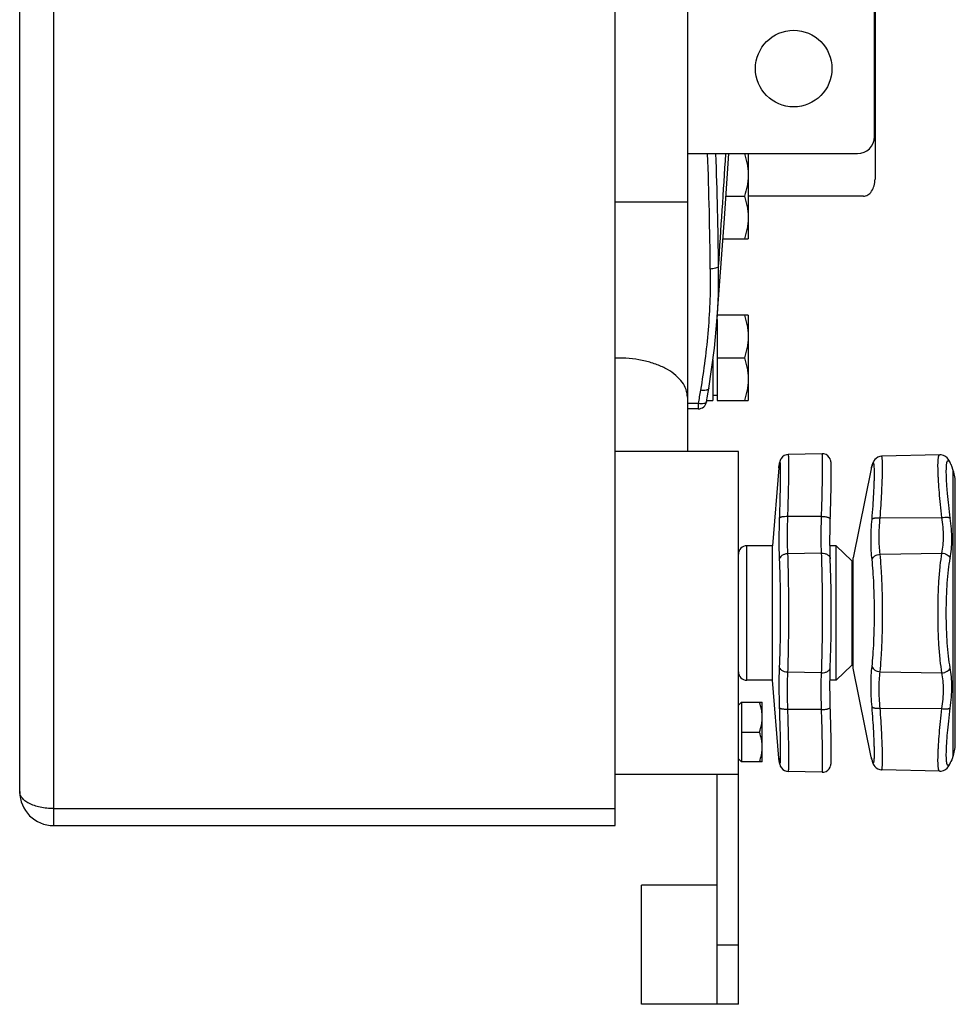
# Model space of a CAD drawing. Header units: millimetres. Extents: x 0 to 1680, y 0 to 1188.
# Tile 7 of 22: x 439 to 549, y 508 to 624. Entities that reach past the tile are written whole.
import ezdxf

# ---------------------------------------------------------------- set-up
doc = ezdxf.new("R2010")
doc.units = ezdxf.units.MM
doc.header["$LTSCALE"] = 4
doc.layers.add('3_ALL_AXES', color=7, linetype='Continuous')
doc.layers.add('AXES', color=7, linetype='Continuous')

msp = doc.modelspace()

# ---------------------------------------------------------------- linework, layer by layer
at = {"color": 9, "linetype": 'Continuous'}
for p, q in [((443.02, 529.17), (443.02, 757.17)), ((517.52, 602.48), (509.02, 602.48)), ((548.37, 571.93), (548.43, 571.79)), ((528.28, 571.22), (528.33, 571.58)), ((528.33, 571.63), (528.33, 571.58)), ((539.16, 571.27), (539.11, 571.13)), ((539.23, 571.49), (539.26, 571.6)), ((548.58, 571.49), (548.61, 571.44)), ((548.58, 571.49), (548.61, 571.44)), ((548.78, 537.42), (548.78, 570.92)), ((533.3, 565.53), (529.3, 565.5)), ((540.18, 565.35), (547.45, 565.4)), ((524.52, 546.27), (524.52, 562.07)), ((533.3, 561.2), (529.3, 561.13)), ((536.87, 560.32), (536.87, 548.02)), ((540.18, 561.08), (547.45, 561.22)), ((533.3, 547.14), (529.3, 547.21)), ((540.18, 547.26), (547.45, 547.12)), ((540.18, 542.99), (547.45, 542.94)), ((533.3, 542.81), (529.3, 542.83)), ((528.33, 536.76), (528.28, 537.12)), ((539.11, 537.21), (539.16, 537.05)), ((528.33, 536.76), (528.31, 536.9)), ((528.33, 536.71), (528.33, 536.76)), ((539.23, 536.85), (539.26, 536.74)), ((548.37, 536.4), (548.43, 536.55)), ((548.61, 536.9), (548.51, 536.71)), ((443.02, 531.17), (509.02, 531.17))]:
    msp.add_line(p, q, dxfattribs=at)
at = {"color": 7, "linetype": 'Continuous'}
for p, q in [((509.02, 529.17), (509.02, 757.17)), ((439.02, 533.17), (439.02, 753.17)), ((517.52, 713.17), (517.52, 573.17)), ((539.52, 610.17), (539.52, 639.57)), ((539.58, 633.17), (539.58, 605.17)), ((517.52, 608.17), (537.52, 608.17)), ((524.67, 608.17), (524.67, 598.17)), ((522.06, 603.17), (524.22, 603.17)), ((538.21, 603.17), (524.67, 603.17)), ((521.71, 598.17), (524.67, 598.17)), ((524.67, 589.17), (521.06, 589.17)), ((524.67, 589.17), (524.67, 579.17)), ((521.02, 588.66), (521.02, 579.17)), ((520.52, 583.93), (520.52, 579.17)), ((521.02, 584.17), (524.22, 584.17)), ((519.81, 579.17), (520.52, 579.17)), ((521.02, 579.73), (520.52, 579.73)), ((521.02, 579.17), (524.67, 579.17)), ((528.36, 571.85), (528.35, 571.78)), ((528.38, 571.92), (528.36, 571.85)), ((528.39, 571.99), (528.38, 571.92)), ((528.42, 572.08), (528.39, 571.99)), ((528.47, 572.2), (528.42, 572.08)), ((528.56, 572.35), (528.47, 572.19)), ((528.7, 572.52), (528.56, 572.35)), ((528.91, 572.67), (528.7, 572.52)), ((529.16, 572.76), (528.91, 572.67)), ((529.36, 572.79), (529.16, 572.76)), ((533.36, 572.89), (529.36, 572.79)), ((547.19, 572.78), (540.34, 572.6)), ((540.34, 572.6), (540.34, 572.6)), ((547.65, 572.69), (547.65, 572.69)), ((547.88, 572.56), (547.65, 572.69)), ((548.06, 572.4), (547.88, 572.56)), ((548.06, 572.4), (548.06, 572.4)), ((548.19, 572.24), (548.06, 572.4)), ((548.29, 572.08), (548.19, 572.24)), ((548.37, 571.93), (548.29, 572.08)), ((528.31, 571.44), (528.28, 571.27)), ((528.28, 571.27), (528.28, 571.22)), ((528.33, 571.63), (528.31, 571.44)), ((528.34, 571.7), (528.33, 571.63)), ((528.35, 571.78), (528.34, 571.69)), ((539.2, 571.41), (539.14, 571.24)), ((539.26, 571.6), (539.2, 571.41)), ((549.02, 538.96), (549.02, 569.38)), ((534.28, 562.7), (534.29, 563.97)), ((534.28, 562.11), (534.28, 562.7)), ((535.02, 562.07), (536.87, 560.32)), ((537.02, 547.67), (537.02, 560.67)), ((535.02, 546.27), (536.87, 548.02)), ((528.28, 537.12), (528.28, 537.07)), ((539.14, 537.09), (539.2, 536.93)), ((528.28, 537.07), (528.34, 536.64)), ((528.33, 536.71), (528.33, 536.71)), ((528.34, 536.64), (528.35, 536.56)), ((528.35, 536.57), (528.36, 536.5)), ((528.36, 536.5), (528.37, 536.43)), ((528.37, 536.44), (528.39, 536.37)), ((528.39, 536.37), (528.41, 536.31)), ((528.41, 536.31), (528.43, 536.22)), ((528.43, 536.22), (528.48, 536.1)), ((539.2, 536.93), (539.26, 536.74)), ((547.88, 535.78), (548.06, 535.94)), ((548.06, 535.94), (548.19, 536.1)), ((548.19, 536.1), (548.29, 536.26)), ((548.29, 536.26), (548.37, 536.4)), ((548.37, 536.4), (548.46, 536.58)), ((548.37, 536.4), (548.46, 536.58)), ((548.46, 536.58), (548.54, 536.74)), ((523.52, 515.17), (523.52, 535.17)), ((533.36, 535.44), (529.36, 535.55)), ((547.19, 535.56), (540.34, 535.74)), ((547.19, 535.56), (547.37, 535.57)), ((547.37, 535.57), (547.65, 535.64)), ((547.65, 535.64), (547.88, 535.78)), ((443.02, 529.17), (509.02, 529.17))]:
    msp.add_line(p, q, dxfattribs=at)
at = {"color": 3, "linetype": 'Continuous'}
msp.add_line((521.02, 515.17), (521.02, 535.17), dxfattribs=at)
at = {"color": 7, "linetype": 'Continuous'}
for points in [[(533.83, 572.79), (533.56, 572.88), (533.36, 572.89)], [(534.32, 565.23), (534.34, 565.61), (534.35, 566.06), (534.36, 566.49), (534.37, 566.91), (534.39, 567.31), (534.4, 567.69), (534.4, 568.06), (534.41, 568.41), (534.42, 568.74), (534.42, 569.05), (534.43, 569.34), (534.43, 569.62), (534.44, 569.87), (534.44, 570.11), (534.44, 570.34), (534.44, 570.54), (534.44, 570.73), (534.44, 570.91), (534.44, 571.07), (534.44, 571.21), (534.44, 571.34), (534.43, 571.46), (534.43, 571.56), (534.43, 571.65), (534.42, 571.74), (534.42, 571.82), (534.41, 571.89), (534.4, 571.96), (534.39, 572.04), (534.36, 572.14), (534.31, 572.28), (534.21, 572.46), (534.05, 572.64), (533.83, 572.79)], [(540.34, 572.6), (540.16, 572.58), (539.9, 572.49), (539.7, 572.35), (539.55, 572.2), (539.45, 572.06), (539.39, 571.94), (539.33, 571.82), (539.29, 571.7), (539.26, 571.6)], [(547.65, 572.69), (547.37, 572.77), (547.19, 572.78)], [(548.54, 571.6), (548.46, 571.76), (548.37, 571.93)], [(548.61, 571.44), (548.58, 571.51), (548.54, 571.6)], [(534.32, 560.54), (534.29, 561.52), (534.28, 562.69), (534.29, 563.97), (534.32, 565.23)], [(534.44, 554.17), (534.44, 555.51), (534.42, 556.91), (534.4, 558.25), (534.36, 559.49), (534.32, 560.54)], [(534.32, 547.79), (534.36, 548.84), (534.4, 550.08), (534.42, 551.41), (534.44, 552.82), (534.44, 554.17)], [(534.32, 543.1), (534.29, 544.36), (534.28, 545.64), (534.29, 546.81), (534.32, 547.79)], [(534.44, 538), (534.44, 538.22), (534.44, 538.46), (534.43, 538.72), (534.43, 538.99), (534.42, 539.29), (534.42, 539.6), (534.41, 539.93), (534.4, 540.28), (534.4, 540.64), (534.39, 541.02), (534.37, 541.42), (534.36, 541.84), (534.35, 542.27), (534.34, 542.72), (534.32, 543.1)], [(534.44, 538), (534.44, 538.22), (534.44, 538.46), (534.43, 538.72), (534.43, 539), (534.42, 539.29), (534.42, 539.6), (534.41, 539.93), (534.4, 540.28), (534.4, 540.64), (534.39, 541.03), (534.37, 541.43), (534.36, 541.84), (534.35, 542.28), (534.34, 542.72)], [(534.44, 537), (534.44, 537.13), (534.44, 537.27), (534.44, 537.43), (534.44, 537.6), (534.44, 537.79), (534.44, 538)], [(534.44, 537), (534.44, 537.13), (534.44, 537.27), (534.44, 537.43), (534.44, 537.6), (534.44, 537.79)], [(528.48, 536.11), (528.58, 535.95), (528.73, 535.79), (528.93, 535.66), (529.18, 535.57), (529.18, 535.57)], [(528.58, 535.95), (528.73, 535.79), (528.93, 535.66), (529.18, 535.57), (529.36, 535.55)], [(533.83, 535.55), (534.05, 535.69), (534.21, 535.87), (534.31, 536.05), (534.36, 536.2), (534.39, 536.3), (534.4, 536.38), (534.41, 536.45), (534.42, 536.52), (534.42, 536.6), (534.43, 536.68), (534.43, 536.78), (534.43, 536.88)], [(534.42, 536.52), (534.42, 536.6), (534.43, 536.68), (534.43, 536.78), (534.43, 536.88), (534.44, 537)], [(539.26, 536.74), (539.29, 536.64), (539.33, 536.52), (539.38, 536.4), (539.45, 536.28), (539.55, 536.14), (539.7, 535.98), (539.9, 535.85), (540.16, 535.76), (540.34, 535.74)], [(548.54, 536.74), (548.58, 536.82), (548.61, 536.9)], [(533.36, 535.44), (533.56, 535.46), (533.83, 535.55), (534.05, 535.69)]]:
    msp.add_lwpolyline(points, dxfattribs=at)
for centre, radius, start, end in [((537.52, 610.17), 2, 270, 0), ((540.09, 570.93), 1, 162.0288, 168.6901), ((544.02, 569.38), 5, 0, 18.0042), ((524.52, 561.07), 1, 90, 180), ((536.52, 559.95), 0.5, 0, 46.4688), ((536.52, 548.38), 0.5, 313.5312, 0), ((524.52, 547.27), 1, 180, 270), ((544.02, 538.96), 5, 341.9958, 0), ((540.09, 537.4), 1, 191.3099, 197.9712), ((443.02, 533.17), 4, 180, 270)]:
    msp.add_arc(centre, radius, start, end, dxfattribs=at)
at = {"color": 9, "linetype": 'Continuous'}
for centre, radius, start, end in [((509.52, 570.25), 13.88, 90.0013, 92.0778), ((534.24, 570.8), 5.97, 171.9858, 172.5048), ((502.96, 582.93), 38.03, 342.1586, 342.5), ((574, 584.91), 28.75, 207.1696, 207.4703), ((573.08, 584.43), 27.71, 207.4701, 207.8586), ((533.92, 537.5), 5.65, 187.4806, 188.0437), ((523.99, 536.95), 4.45, 356.5316, 356.7675), ((503.1, 525.46), 37.88, 17.4993, 17.8253), ((573.74, 523.56), 28.45, 152.4692, 152.832)]:
    msp.add_arc(centre, radius, start, end, dxfattribs=at)
at = {"color": 7, "linetype": 'Continuous'}
for points, knots in [([(524.22, 608.17), (524.36, 607.76), (524.53, 607.15), (524.65, 606.3), (524.67, 605.88), (524.67, 605.67)], [0, 0, 0, 0, 0.501603, 0.751076, 1, 1, 1, 1]), ([(524.67, 605.67), (524.67, 605.46), (524.65, 605.03), (524.53, 604.19), (524.36, 603.57), (524.22, 603.17)], [0, 0, 0, 0, 0.248924, 0.498397, 1, 1, 1, 1]), ([(538.21, 603.17), (538.3, 603.17), (538.49, 603.2), (538.75, 603.31), (538.99, 603.5), (539.27, 603.85), (539.51, 604.41), (539.58, 604.91), (539.58, 605.17)], [0, 0, 0, 0, 0.101147, 0.206577, 0.319307, 0.44101, 0.70932, 1, 1, 1, 1]), ([(524.22, 603.17), (524.36, 602.76), (524.53, 602.15), (524.65, 601.3), (524.67, 600.88), (524.67, 600.67)], [0, 0, 0, 0, 0.501603, 0.751076, 1, 1, 1, 1]), ([(524.67, 600.67), (524.67, 600.46), (524.65, 600.03), (524.53, 599.19), (524.36, 598.57), (524.22, 598.17)], [0, 0, 0, 0, 0.248924, 0.498397, 1, 1, 1, 1]), ([(524.22, 589.17), (524.36, 588.76), (524.53, 588.15), (524.65, 587.3), (524.67, 586.88), (524.67, 586.67)], [0, 0, 0, 0, 0.501603, 0.751076, 1, 1, 1, 1]), ([(524.67, 586.67), (524.67, 586.46), (524.65, 586.03), (524.53, 585.19), (524.36, 584.57), (524.22, 584.17)], [0, 0, 0, 0, 0.248924, 0.498397, 1, 1, 1, 1]), ([(524.22, 584.17), (524.36, 583.76), (524.53, 583.15), (524.65, 582.3), (524.67, 581.88), (524.67, 581.67)], [0, 0, 0, 0, 0.501603, 0.751076, 1, 1, 1, 1]), ([(524.67, 581.67), (524.67, 581.46), (524.65, 581.03), (524.53, 580.19), (524.36, 579.57), (524.22, 579.17)], [0, 0, 0, 0, 0.248924, 0.498397, 1, 1, 1, 1])]:
    msp.add_open_spline(points, degree=3, knots=knots, dxfattribs=at)
at = {"color": 9, "linetype": 'Continuous'}
for points, knots in [([(517.52, 579.54), (517.52, 579.84), (517.41, 580.48), (516.93, 581.35), (516.17, 582.15), (515.16, 582.84), (513.94, 583.4), (512.07, 583.97), (510.55, 584.13), (509.52, 584.13)], [0, 0, 0, 0, 0.090394, 0.187303, 0.295222, 0.416023, 0.549377, 0.693327, 1, 1, 1, 1]), ([(528.35, 571.72), (528.35, 571.74), (528.36, 571.77), (528.36, 571.81), (528.37, 571.84), (528.38, 571.85), (528.38, 571.86), (528.39, 571.87), (528.39, 571.87), (528.4, 571.86), (528.4, 571.85), (528.4, 571.84), (528.41, 571.83), (528.41, 571.8), (528.42, 571.77), (528.42, 571.75)], [0, 0, 0, 0, 0.22603, 0.394321, 0.456947, 0.505447, 0.540292, 0.562889, 0.578487, 0.598797, 0.630702, 0.67608, 0.735526, 0.809272, 1, 1, 1, 1]), ([(529.36, 572.79), (529.36, 572.79), (529.37, 572.77), (529.38, 572.75), (529.38, 572.71), (529.39, 572.65), (529.39, 572.58), (529.4, 572.49), (529.4, 572.38), (529.41, 572.21), (529.41, 571.96), (529.41, 571.61), (529.41, 571.2), (529.41, 570.74), (529.4, 570.23), (529.4, 569.67), (529.39, 569.06), (529.37, 568.17), (529.34, 566.98), (529.31, 566.01), (529.3, 565.5)], [0, 0, 0, 0, 0.001547, 0.005044, 0.010715, 0.018591, 0.028676, 0.040958, 0.055422, 0.072047, 0.111666, 0.159565, 0.215427, 0.278886, 0.349517, 0.426853, 0.510376, 0.599531, 0.792294, 1, 1, 1, 1]), ([(533.3, 565.53), (533.31, 566.04), (533.34, 567.03), (533.37, 568.23), (533.39, 569.13), (533.4, 569.74), (533.41, 570.31), (533.41, 570.83), (533.41, 571.29), (533.42, 571.7), (533.41, 572.06), (533.41, 572.31), (533.4, 572.49), (533.4, 572.59), (533.4, 572.68), (533.39, 572.76), (533.38, 572.81), (533.38, 572.86), (533.37, 572.88), (533.37, 572.89), (533.36, 572.89)], [0, 0, 0, 0, 0.207792, 0.400574, 0.489724, 0.573244, 0.650571, 0.721191, 0.784638, 0.840488, 0.888376, 0.927987, 0.944606, 0.959066, 0.971345, 0.981425, 0.989299, 0.994965, 0.998459, 1, 1, 1, 1]), ([(540.18, 565.35), (540.22, 565.85), (540.29, 566.82), (540.37, 568.2), (540.43, 569.45), (540.46, 570.51), (540.47, 571.28), (540.47, 571.78), (540.46, 572.03), (540.44, 572.2), (540.43, 572.31), (540.42, 572.39), (540.41, 572.47), (540.4, 572.53), (540.38, 572.57), (540.36, 572.6), (540.34, 572.6)], [0, 0, 0, 0, 0.207034, 0.399301, 0.571622, 0.719314, 0.838399, 0.8862, 0.925751, 0.942359, 0.956828, 0.969147, 0.979315, 0.987354, 0.993329, 1, 1, 1, 1]), ([(547.45, 565.4), (547.39, 565.91), (547.28, 566.89), (547.15, 568.29), (547.06, 569.38), (547.02, 570.17), (547, 570.7), (546.99, 571.16), (546.98, 571.58), (546.99, 571.93), (547.01, 572.19), (547.03, 572.37), (547.04, 572.47), (547.06, 572.56), (547.08, 572.64), (547.1, 572.7), (547.13, 572.74), (547.16, 572.77), (547.18, 572.78), (547.19, 572.78)], [0, 0, 0, 0, 0.205844, 0.397031, 0.568427, 0.645224, 0.715378, 0.778425, 0.833951, 0.881616, 0.92115, 0.937815, 0.952399, 0.964908, 0.975372, 0.98386, 0.990518, 0.99567, 1, 1, 1, 1]), ([(548.43, 565.33), (548.36, 565.83), (548.24, 566.79), (548.12, 567.96), (548.05, 568.83), (548.01, 569.42), (547.98, 569.96), (547.97, 570.44), (547.96, 570.87), (547.97, 571.23), (547.98, 571.5), (548, 571.67), (548.02, 571.78), (548.04, 571.88), (548.06, 571.95), (548.09, 572.01), (548.11, 572.05), (548.15, 572.08), (548.19, 572.08), (548.23, 572.07), (548.25, 572.05), (548.26, 572.04)], [0, 0, 0, 0, 0.217977, 0.41857, 0.510394, 0.595588, 0.673492, 0.743505, 0.8051, 0.857839, 0.901381, 0.919637, 0.935535, 0.949088, 0.960341, 0.969395, 0.97647, 0.982047, 0.987067, 0.992756, 1, 1, 1, 1]), ([(548.26, 572.04), (548.27, 572.03), (548.3, 572), (548.33, 571.96), (548.35, 571.93)], [0, 0, 0, 0, 0.211617, 1, 1, 1, 1]), ([(548.35, 571.93), (548.35, 571.92), (548.38, 571.87), (548.41, 571.82), (548.43, 571.79)], [0, 0, 0, 0, 0.225537, 1, 1, 1, 1]), ([(528.42, 571.75), (528.42, 571.71), (528.43, 571.61), (528.44, 571.36), (528.44, 570.94), (528.44, 570.31), (528.43, 569.53), (528.42, 568.62), (528.39, 567.19), (528.35, 566.07), (528.33, 565.29)], [0, 0, 0, 0, 0.019298, 0.045429, 0.117688, 0.215367, 0.336496, 0.478611, 0.638809, 1, 1, 1, 1]), ([(528.33, 571.63), (528.33, 571.64), (528.34, 571.67), (528.34, 571.69), (528.35, 571.72)], [0, 0, 0, 0, 0.270048, 1, 1, 1, 1]), ([(539.23, 565.22), (539.27, 565.73), (539.35, 566.71), (539.42, 567.91), (539.47, 568.79), (539.49, 569.38), (539.51, 569.92), (539.52, 570.39), (539.52, 570.8), (539.51, 571.14), (539.49, 571.38), (539.48, 571.53), (539.47, 571.62), (539.45, 571.69), (539.43, 571.74), (539.42, 571.78), (539.4, 571.79), (539.38, 571.79), (539.37, 571.78), (539.35, 571.77), (539.33, 571.75), (539.31, 571.71), (539.29, 571.67), (539.29, 571.65)], [0, 0, 0, 0, 0.22785, 0.436151, 0.5307, 0.617721, 0.696463, 0.766249, 0.826484, 0.876672, 0.916425, 0.932308, 0.945507, 0.956035, 0.963952, 0.969439, 0.9731, 0.974786, 0.976724, 0.979104, 0.982032, 0.989717, 1, 1, 1, 1]), ([(539.29, 571.65), (539.28, 571.64), (539.26, 571.59), (539.24, 571.53), (539.23, 571.49)], [0, 0, 0, 0, 0.218156, 1, 1, 1, 1]), ([(528.33, 565.29), (528.3, 564.43), (528.26, 562.81), (528.29, 561.2), (528.33, 560.45)], [0, 0, 0, 0, 0.53706, 1, 1, 1, 1]), ([(529.3, 565.5), (529.18, 565.51), (529, 565.5), (528.78, 565.48), (528.64, 565.46), (528.52, 565.43), (528.42, 565.39), (528.36, 565.35), (528.33, 565.31), (528.33, 565.29)], [0, 0, 0, 0, 0.348756, 0.507933, 0.65045, 0.772416, 0.871021, 0.945667, 1, 1, 1, 1]), ([(529.3, 565.5), (529.27, 564.72), (529.23, 563.26), (529.26, 561.8), (529.3, 561.13)], [0, 0, 0, 0, 0.537351, 1, 1, 1, 1]), ([(533.3, 561.2), (533.26, 561.87), (533.23, 563.31), (533.27, 564.76), (533.3, 565.53)], [0, 0, 0, 0, 0.462632, 1, 1, 1, 1]), ([(533.3, 565.53), (533.36, 565.53), (533.49, 565.52), (533.69, 565.5), (533.86, 565.47), (534.02, 565.44), (534.13, 565.4), (534.2, 565.37), (534.27, 565.33), (534.32, 565.28), (534.32, 565.23)], [0, 0, 0, 0, 0.18048, 0.355591, 0.518535, 0.663659, 0.786079, 0.837735, 0.882692, 1, 1, 1, 1]), ([(539.23, 560.44), (539.19, 560.79), (539.13, 561.53), (539.09, 563.12), (539.16, 564.36), (539.23, 565.22)], [0, 0, 0, 0, 0.219824, 0.462431, 1, 1, 1, 1]), ([(539.23, 565.22), (539.24, 565.23), (539.28, 565.26), (539.35, 565.29), (539.45, 565.32), (539.62, 565.35), (539.87, 565.36), (540.07, 565.36), (540.18, 565.35)], [0, 0, 0, 0, 0.059861, 0.140506, 0.242991, 0.366065, 0.662345, 1, 1, 1, 1]), ([(540.18, 561.08), (540.14, 561.39), (540.08, 562.05), (540.05, 563.47), (540.11, 564.59), (540.18, 565.35)], [0, 0, 0, 0, 0.219288, 0.461762, 1, 1, 1, 1]), ([(547.45, 565.4), (547.56, 565.41), (547.76, 565.43), (548, 565.43), (548.18, 565.42), (548.28, 565.4), (548.36, 565.37), (548.41, 565.35), (548.43, 565.33)], [0, 0, 0, 0, 0.323652, 0.614555, 0.738886, 0.845543, 0.932694, 1, 1, 1, 1]), ([(547.45, 561.22), (547.51, 561.52), (547.6, 562.16), (547.66, 563.56), (547.56, 564.66), (547.45, 565.4)], [0, 0, 0, 0, 0.220539, 0.463038, 1, 1, 1, 1]), ([(548.43, 560.62), (548.49, 560.96), (548.58, 561.69), (548.64, 563.27), (548.54, 564.5), (548.43, 565.33)], [0, 0, 0, 0, 0.221185, 0.463888, 1, 1, 1, 1]), ([(529.3, 561.13), (529.17, 561.12), (528.94, 561.08), (528.63, 560.94), (528.44, 560.76), (528.35, 560.59), (528.33, 560.5), (528.33, 560.45)], [0, 0, 0, 0, 0.284509, 0.551103, 0.788339, 0.896738, 1, 1, 1, 1]), ([(528.33, 560.45), (528.35, 560), (528.38, 559.04), (528.43, 556.95), (528.44, 555.3), (528.44, 554.17)], [0, 0, 0, 0, 0.214939, 0.459534, 1, 1, 1, 1]), ([(529.3, 561.13), (529.32, 560.63), (529.35, 559.56), (529.4, 557.24), (529.41, 555.42), (529.41, 554.17)], [0, 0, 0, 0, 0.214773, 0.459339, 1, 1, 1, 1]), ([(533.3, 561.2), (533.42, 561.21), (533.67, 561.18), (533.96, 561.07), (534.14, 560.93), (534.24, 560.81), (534.3, 560.68), (534.32, 560.59), (534.32, 560.54)], [0, 0, 0, 0, 0.287584, 0.554185, 0.676041, 0.789703, 0.896705, 1, 1, 1, 1]), ([(533.41, 554.17), (533.41, 555.44), (533.4, 557.28), (533.35, 559.62), (533.32, 560.7), (533.3, 561.2)], [0, 0, 0, 0, 0.540703, 0.785273, 1, 1, 1, 1]), ([(539.23, 560.44), (539.25, 560.53), (539.34, 560.7), (539.56, 560.89), (539.85, 561.03), (540.07, 561.07), (540.18, 561.08)], [0, 0, 0, 0, 0.214362, 0.455542, 0.721245, 1, 1, 1, 1]), ([(539.52, 554.17), (539.52, 554.75), (539.5, 555.88), (539.45, 557.52), (539.37, 559.04), (539.28, 560), (539.23, 560.44)], [0, 0, 0, 0, 0.275659, 0.540765, 0.785264, 1, 1, 1, 1]), ([(540.47, 554.17), (540.47, 554.81), (540.46, 556.05), (540.41, 557.87), (540.32, 559.53), (540.23, 560.59), (540.18, 561.08)], [0, 0, 0, 0, 0.27597, 0.54126, 0.785694, 1, 1, 1, 1]), ([(546.99, 554.17), (546.99, 554.82), (547, 556.09), (547.09, 557.94), (547.23, 559.64), (547.37, 560.72), (547.45, 561.22)], [0, 0, 0, 0, 0.275538, 0.540519, 0.784969, 1, 1, 1, 1]), ([(547.45, 561.22), (547.56, 561.21), (547.72, 561.18), (547.92, 561.1), (548.1, 561.01), (548.29, 560.86), (548.39, 560.7), (548.43, 560.62)], [0, 0, 0, 0, 0.272311, 0.406735, 0.537397, 0.781824, 1, 1, 1, 1]), ([(547.96, 554.17), (547.96, 554.76), (547.98, 555.93), (548.07, 557.62), (548.21, 559.18), (548.34, 560.16), (548.43, 560.62)], [0, 0, 0, 0, 0.275013, 0.539677, 0.784231, 1, 1, 1, 1]), ([(528.44, 554.17), (528.44, 553.04), (528.43, 551.39), (528.38, 549.3), (528.35, 548.33), (528.33, 547.88)], [0, 0, 0, 0, 0.540425, 0.785027, 1, 1, 1, 1]), ([(529.41, 554.17), (529.41, 552.91), (529.4, 551.09), (529.35, 548.77), (529.32, 547.71), (529.3, 547.21)], [0, 0, 0, 0, 0.54062, 0.785194, 1, 1, 1, 1]), ([(533.3, 547.14), (533.32, 547.64), (533.35, 548.72), (533.4, 551.06), (533.41, 552.9), (533.41, 554.17)], [0, 0, 0, 0, 0.214763, 0.459299, 1, 1, 1, 1]), ([(539.23, 547.89), (539.28, 548.34), (539.37, 549.3), (539.45, 550.81), (539.5, 552.46), (539.52, 553.59), (539.52, 554.17)], [0, 0, 0, 0, 0.214685, 0.459146, 0.724267, 1, 1, 1, 1]), ([(540.18, 547.26), (540.23, 547.75), (540.32, 548.8), (540.41, 550.47), (540.46, 552.28), (540.47, 553.53), (540.47, 554.17)], [0, 0, 0, 0, 0.214255, 0.45865, 0.723955, 1, 1, 1, 1]), ([(547.45, 547.12), (547.37, 547.62), (547.23, 548.7), (547.09, 550.4), (547, 552.25), (546.99, 553.52), (546.99, 554.17)], [0, 0, 0, 0, 0.215057, 0.459475, 0.724436, 1, 1, 1, 1]), ([(548.43, 547.72), (548.34, 548.17), (548.21, 549.16), (548.07, 550.72), (547.98, 552.41), (547.96, 553.57), (547.96, 554.17)], [0, 0, 0, 0, 0.215795, 0.460317, 0.724962, 1, 1, 1, 1]), ([(528.33, 547.88), (528.29, 547.14), (528.26, 545.52), (528.3, 543.91), (528.33, 543.04)], [0, 0, 0, 0, 0.462924, 1, 1, 1, 1]), ([(529.3, 547.21), (529.17, 547.22), (528.94, 547.25), (528.63, 547.4), (528.44, 547.58), (528.35, 547.75), (528.33, 547.84), (528.33, 547.88)], [0, 0, 0, 0, 0.284509, 0.551103, 0.788338, 0.896738, 1, 1, 1, 1]), ([(533.3, 547.14), (533.42, 547.13), (533.67, 547.15), (533.96, 547.27), (534.14, 547.4), (534.24, 547.52), (534.3, 547.65), (534.32, 547.75), (534.32, 547.79)], [0, 0, 0, 0, 0.287584, 0.554185, 0.67604, 0.789703, 0.896705, 1, 1, 1, 1]), ([(539.23, 543.12), (539.16, 543.97), (539.09, 545.22), (539.13, 546.81), (539.19, 547.55), (539.23, 547.89)], [0, 0, 0, 0, 0.537595, 0.780188, 1, 1, 1, 1]), ([(539.23, 547.89), (539.25, 547.81), (539.34, 547.64), (539.56, 547.44), (539.85, 547.31), (540.07, 547.26), (540.18, 547.26)], [0, 0, 0, 0, 0.214362, 0.455542, 0.721245, 1, 1, 1, 1]), ([(547.45, 547.12), (547.56, 547.13), (547.72, 547.16), (547.92, 547.24), (548.1, 547.33), (548.29, 547.48), (548.39, 547.64), (548.43, 547.72)], [0, 0, 0, 0, 0.272311, 0.406735, 0.537397, 0.781824, 1, 1, 1, 1]), ([(548.43, 543), (548.54, 543.84), (548.64, 545.07), (548.58, 546.65), (548.49, 547.37), (548.43, 547.72)], [0, 0, 0, 0, 0.53609, 0.77881, 1, 1, 1, 1]), ([(529.3, 547.21), (529.26, 546.54), (529.23, 545.08), (529.27, 543.62), (529.3, 542.83)], [0, 0, 0, 0, 0.462633, 1, 1, 1, 1]), ([(533.3, 542.81), (533.27, 543.58), (533.23, 545.02), (533.26, 546.47), (533.3, 547.14)], [0, 0, 0, 0, 0.537349, 1, 1, 1, 1]), ([(540.18, 542.99), (540.11, 543.75), (540.05, 544.86), (540.08, 546.29), (540.14, 546.95), (540.18, 547.26)], [0, 0, 0, 0, 0.538265, 0.780725, 1, 1, 1, 1]), ([(547.45, 542.94), (547.56, 543.68), (547.66, 544.77), (547.6, 546.17), (547.51, 546.82), (547.45, 547.12)], [0, 0, 0, 0, 0.536939, 0.779456, 1, 1, 1, 1]), ([(528.33, 543.04), (528.35, 542.31), (528.38, 541.25), (528.42, 539.89), (528.43, 539.01), (528.44, 538.24), (528.44, 537.6), (528.44, 537.1), (528.43, 536.82), (528.43, 536.7)], [0, 0, 0, 0, 0.347299, 0.503014, 0.642973, 0.76464, 0.865834, 0.944749, 1, 1, 1, 1]), ([(529.3, 542.83), (529.18, 542.83), (529, 542.83), (528.78, 542.86), (528.64, 542.88), (528.52, 542.91), (528.42, 542.95), (528.36, 542.99), (528.33, 543.03), (528.33, 543.04)], [0, 0, 0, 0, 0.348756, 0.507933, 0.65045, 0.772416, 0.871021, 0.945667, 1, 1, 1, 1]), ([(533.3, 542.81), (533.36, 542.81), (533.49, 542.81), (533.69, 542.83), (533.86, 542.86), (534.02, 542.9), (534.13, 542.94), (534.2, 542.97), (534.27, 543.01), (534.32, 543.06), (534.32, 543.1)], [0, 0, 0, 0, 0.18048, 0.355591, 0.518535, 0.663659, 0.786079, 0.837735, 0.882692, 1, 1, 1, 1]), ([(539.31, 536.63), (539.32, 536.61), (539.34, 536.58), (539.36, 536.56), (539.39, 536.54), (539.41, 536.55), (539.42, 536.57), (539.43, 536.59), (539.45, 536.63), (539.46, 536.7), (539.48, 536.78), (539.49, 536.88), (539.5, 536.99), (539.5, 537.13), (539.51, 537.34), (539.52, 537.64), (539.51, 538.05), (539.5, 538.53), (539.49, 539.05), (539.46, 539.63), (539.42, 540.5), (539.34, 541.66), (539.27, 542.62), (539.23, 543.12)], [0, 0, 0, 0, 0.007676, 0.01305, 0.016672, 0.020108, 0.02236, 0.02512, 0.032362, 0.042063, 0.054295, 0.069077, 0.086404, 0.106258, 0.128607, 0.18063, 0.242085, 0.31249, 0.391278, 0.477809, 0.571381, 0.776511, 1, 1, 1, 1]), ([(539.23, 543.12), (539.24, 543.11), (539.28, 543.08), (539.35, 543.04), (539.45, 543.02), (539.62, 542.99), (539.87, 542.97), (540.07, 542.98), (540.18, 542.99)], [0, 0, 0, 0, 0.059861, 0.140506, 0.242991, 0.366065, 0.662345, 1, 1, 1, 1]), ([(540.34, 535.74), (540.36, 535.74), (540.38, 535.77), (540.4, 535.81), (540.41, 535.87), (540.42, 535.94), (540.43, 536.03), (540.44, 536.14), (540.46, 536.31), (540.47, 536.56), (540.47, 537.06), (540.46, 537.83), (540.43, 538.89), (540.37, 540.13), (540.29, 541.52), (540.22, 542.49), (540.18, 542.99)], [0, 0, 0, 0, 0.006672, 0.012647, 0.020687, 0.030856, 0.043177, 0.057647, 0.074257, 0.113812, 0.161618, 0.280713, 0.428404, 0.600718, 0.792981, 1, 1, 1, 1]), ([(547.19, 535.56), (547.18, 535.56), (547.16, 535.56), (547.13, 535.59), (547.1, 535.64), (547.08, 535.7), (547.06, 535.77), (547.04, 535.86), (547.03, 535.97), (547.01, 536.15), (546.99, 536.4), (546.98, 536.76), (546.99, 537.17), (547, 537.64), (547.02, 538.16), (547.06, 538.95), (547.15, 540.04), (547.28, 541.45), (547.39, 542.43), (547.45, 542.94)], [0, 0, 0, 0, 0.00433, 0.009482, 0.016141, 0.024629, 0.035094, 0.047605, 0.06219, 0.078857, 0.118396, 0.166065, 0.221597, 0.28465, 0.354808, 0.431606, 0.603003, 0.794186, 1, 1, 1, 1]), ([(547.45, 542.94), (547.56, 542.92), (547.76, 542.91), (548, 542.9), (548.18, 542.92), (548.28, 542.94), (548.36, 542.97), (548.41, 542.99), (548.43, 543)], [0, 0, 0, 0, 0.323652, 0.614555, 0.738886, 0.845543, 0.932694, 1, 1, 1, 1]), ([(548.29, 536.33), (548.28, 536.32), (548.25, 536.29), (548.21, 536.26), (548.17, 536.25), (548.13, 536.27), (548.1, 536.3), (548.07, 536.35), (548.05, 536.42), (548.02, 536.54), (547.99, 536.74), (547.97, 537.03), (547.96, 537.39), (547.97, 538), (548.01, 538.9), (548.1, 540.12), (548.24, 541.51), (548.36, 542.49), (548.43, 543)], [0, 0, 0, 0, 0.008747, 0.01553, 0.020945, 0.02611, 0.032283, 0.040258, 0.050405, 0.062893, 0.095135, 0.137155, 0.188785, 0.249691, 0.397434, 0.575732, 0.778782, 1, 1, 1, 1]), ([(529.3, 542.83), (529.31, 542.33), (529.34, 541.36), (529.37, 540.17), (529.39, 539.28), (529.4, 538.67), (529.4, 538.11), (529.41, 537.59), (529.41, 537.13), (529.41, 536.73), (529.41, 536.38), (529.41, 536.12), (529.4, 535.95), (529.4, 535.85), (529.39, 535.76), (529.39, 535.68), (529.38, 535.63), (529.38, 535.59), (529.37, 535.56), (529.36, 535.55), (529.36, 535.55)], [0, 0, 0, 0, 0.207783, 0.400557, 0.489704, 0.573222, 0.650547, 0.721166, 0.784612, 0.840462, 0.888351, 0.927964, 0.944585, 0.959046, 0.971327, 0.98141, 0.989286, 0.994956, 0.998453, 1, 1, 1, 1]), ([(533.36, 535.44), (533.37, 535.44), (533.37, 535.46), (533.38, 535.48), (533.38, 535.52), (533.39, 535.58), (533.4, 535.66), (533.4, 535.75), (533.4, 535.85), (533.41, 536.03), (533.41, 536.28), (533.42, 536.63), (533.41, 537.04), (533.41, 537.51), (533.41, 538.03), (533.4, 538.6), (533.39, 539.21), (533.37, 540.11), (533.34, 541.31), (533.31, 542.3), (533.3, 542.81)], [0, 0, 0, 0, 0.001542, 0.005035, 0.010702, 0.018575, 0.028656, 0.040936, 0.055397, 0.072018, 0.111631, 0.159524, 0.215379, 0.278831, 0.349454, 0.426782, 0.510302, 0.599453, 0.792235, 1, 1, 1, 1]), ([(528.35, 536.6), (528.35, 536.61), (528.34, 536.64), (528.34, 536.68), (528.33, 536.71)], [0, 0, 0, 0, 0.223996, 1, 1, 1, 1]), ([(528.42, 536.69), (528.42, 536.66), (528.42, 536.62), (528.42, 536.57), (528.41, 536.54), (528.41, 536.51), (528.4, 536.49), (528.4, 536.48), (528.4, 536.47), (528.39, 536.47), (528.38, 536.47), (528.38, 536.48), (528.37, 536.5), (528.37, 536.51), (528.36, 536.54), (528.35, 536.57), (528.35, 536.59), (528.35, 536.6)], [0, 0, 0, 0, 0.235425, 0.331424, 0.41292, 0.47994, 0.532596, 0.571159, 0.596423, 0.611536, 0.627609, 0.65459, 0.695037, 0.749626, 0.818599, 0.902046, 1, 1, 1, 1]), ([(539.23, 536.85), (539.23, 536.83), (539.25, 536.79), (539.26, 536.75), (539.27, 536.72)], [0, 0, 0, 0, 0.273412, 1, 1, 1, 1]), ([(539.27, 536.72), (539.28, 536.71), (539.29, 536.68), (539.3, 536.65), (539.31, 536.63)], [0, 0, 0, 0, 0.281508, 1, 1, 1, 1]), ([(548.36, 536.43), (548.35, 536.42), (548.33, 536.38), (548.31, 536.35), (548.29, 536.33)], [0, 0, 0, 0, 0.277105, 1, 1, 1, 1]), ([(548.43, 536.55), (548.42, 536.54), (548.4, 536.5), (548.38, 536.45), (548.36, 536.43)], [0, 0, 0, 0, 0.271245, 1, 1, 1, 1]), ([(443.02, 531.17), (442.48, 531.17), (441.48, 531.27), (440.34, 531.64), (439.65, 532.07), (439.3, 532.41), (439.07, 532.78), (439.02, 533.04), (439.02, 533.17)], [0, 0, 0, 0, 0.33448, 0.61951, 0.736264, 0.836076, 0.921876, 1, 1, 1, 1])]:
    msp.add_open_spline(points, degree=3, knots=knots, dxfattribs=at)
at = {"layer": '3_ALL_AXES', "color": 7, "linetype": 'Continuous'}
for p, q in [((523.52, 543.32), (523.87, 543.67)), ((523.87, 543.67), (526.32, 543.67)), ((523.87, 543.67), (523.87, 536.67)), ((526.32, 536.67), (526.32, 543.67)), ((523.87, 540.17), (526.01, 540.17)), ((523.52, 537.02), (523.87, 536.67)), ((526.32, 536.67), (523.87, 536.67))]:
    msp.add_line(p, q, dxfattribs=at)
for points, knots in [([(526.32, 541.92), (526.32, 542.07), (526.31, 542.36), (526.22, 542.95), (526.1, 543.39), (526.01, 543.67)], [0, 0, 0, 0, 0.248925, 0.498398, 1, 1, 1, 1]), ([(526.01, 540.17), (526.1, 540.45), (526.22, 540.88), (526.31, 541.47), (526.32, 541.77), (526.32, 541.92)], [0, 0, 0, 0, 0.501603, 0.751076, 1, 1, 1, 1]), ([(526.32, 538.42), (526.32, 538.57), (526.31, 538.86), (526.22, 539.45), (526.1, 539.89), (526.01, 540.17)], [0, 0, 0, 0, 0.248924, 0.498397, 1, 1, 1, 1]), ([(526.01, 536.67), (526.1, 536.95), (526.22, 537.38), (526.31, 537.97), (526.32, 538.27), (526.32, 538.42)], [0, 0, 0, 0, 0.501603, 0.751076, 1, 1, 1, 1])]:
    msp.add_open_spline(points, degree=3, knots=knots, dxfattribs=at)
at = {"layer": 'AXES', "color": 9, "linetype": 'Continuous'}
for p, q in [((518.79, 578.79), (517.52, 578.79)), ((518.79, 578.79), (518.79, 578.17)), ((521.02, 515.17), (523.52, 515.17))]:
    msp.add_line(p, q, dxfattribs=at)
at = {"layer": 'AXES', "color": 7, "linetype": 'Continuous'}
for p, q in [((519.78, 579.01), (519.81, 579.17)), ((518.79, 578.17), (517.52, 578.17)), ((523.52, 573.17), (509.02, 573.17)), ((523.52, 535.17), (523.52, 573.17)), ((528.28, 571.22), (527.52, 562.07)), ((539.11, 571.13), (537.02, 560.67)), ((548.78, 570.92), (548.61, 571.44)), ((527.52, 562.07), (524.52, 562.07)), ((527.52, 546.27), (527.52, 562.07)), ((535.02, 562.07), (534.28, 562.07)), ((535.02, 546.27), (535.02, 562.07)), ((539.11, 537.21), (537.02, 547.67)), ((527.52, 546.27), (524.52, 546.27)), ((528.28, 537.12), (527.52, 546.27)), ((535.02, 546.27), (534.28, 546.27)), ((548.78, 537.42), (548.61, 536.9)), ((523.52, 535.17), (509.02, 535.17)), ((521.02, 522.17), (512.12, 522.17)), ((512.12, 508.17), (512.12, 522.17)), ((523.52, 508.17), (523.52, 515.17)), ((523.52, 508.17), (512.12, 508.17))]:
    msp.add_line(p, q, dxfattribs=at)
at = {"layer": 'AXES', "color": 3, "linetype": 'Continuous'}
msp.add_line((521.02, 508.17), (521.02, 515.17), dxfattribs=at)
at = {"layer": 'AXES', "color": 7, "linetype": 'Continuous'}
for points in [[(521, 588.42), (521.88, 600.53), (522.41, 608.17)], [(520.04, 580.57), (520.72, 585.31), (521, 588.42)], [(519.78, 579.01), (519.86, 579.46), (519.97, 580.13), (520.04, 580.57)]]:
    msp.add_lwpolyline(points, dxfattribs=at)
msp.add_circle((530.02, 618.17), 4.5, dxfattribs=at)
at = {"layer": 'AXES', "color": 9, "linetype": 'Continuous'}
for centre, radius, start, end in [((-39.24, 588.54), 559.49, 0.6211, 2.0102), ((-37.83, 588.66), 559.05, 0.6415, 2.0003), ((-4651.67, 937.7), 5184.2, 356.20874, 356.35553), ((449.34, 593.68), 71.85, 355.797, 0.981), ((701.59, 548.73), 185.25, 170.1697, 170.6621)]:
    msp.add_arc(centre, radius, start, end, dxfattribs=at)
at = {"layer": 'AXES', "color": 7, "linetype": 'Continuous'}
msp.add_arc((518.79, 579.17), 1, 269.9974, 350.6862, dxfattribs=at)
at = {"layer": 'AXES', "color": 9, "linetype": 'Continuous'}
for points, knots in [([(520.21, 594.61), (520.24, 592.22), (520.06, 587.45), (519.47, 582.71), (519.06, 580.36)], [0, 0, 0, 0, 0.499731, 1, 1, 1, 1]), ([(521.19, 594.91), (521.16, 594.86), (521.04, 594.77), (520.72, 594.64), (520.42, 594.61), (520.21, 594.61)], [0, 0, 0, 0, 0.167137, 0.399431, 1, 1, 1, 1]), ([(520.04, 580.57), (520.04, 580.54), (520.02, 580.49), (519.95, 580.44), (519.85, 580.39), (519.67, 580.34), (519.4, 580.32), (519.18, 580.34), (519.06, 580.36)], [0, 0, 0, 0, 0.068122, 0.148422, 0.247579, 0.367118, 0.660032, 1, 1, 1, 1]), ([(519.78, 579.01), (519.78, 578.98), (519.75, 578.93), (519.68, 578.87), (519.59, 578.83), (519.41, 578.78), (519.14, 578.75), (518.91, 578.77), (518.79, 578.79)], [0, 0, 0, 0, 0.068139, 0.148471, 0.247668, 0.367263, 0.660216, 1, 1, 1, 1])]:
    msp.add_open_spline(points, degree=3, knots=knots, dxfattribs=at)

doc.saveas('drawing.dxf')
